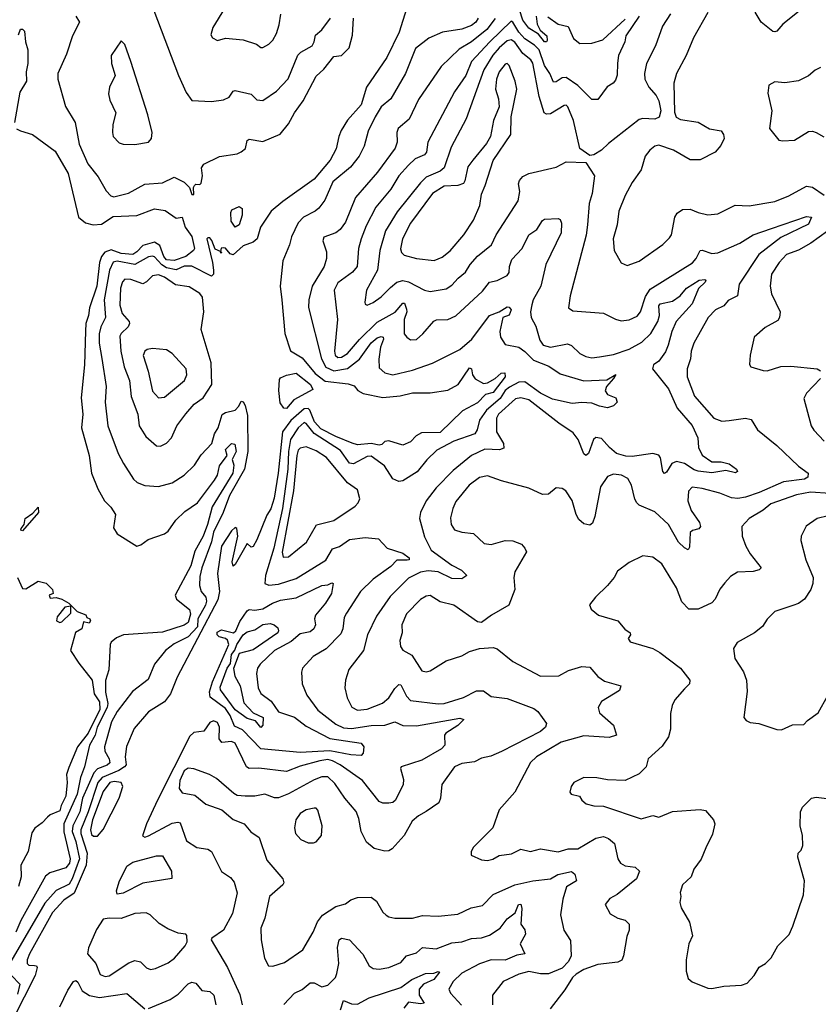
# Model space of a CAD drawing. Extents: x 1245432 to 1420865, y 606325 to 671314.
# Tile 152 of 256: x 1341390 to 1345445, y 616288 to 621288. Entities that reach past the tile are written whole.
import ezdxf

# ---------------------------------------------------------------- set-up
doc = ezdxf.new("R2010")
doc.units = 0

msp = doc.modelspace()

# ---------------------------------------------------------------- linework, layer by layer
at = {"layer": '0CON20XD'}
for points in [[(1343363.8, 621375), (1343317.8, 621225), (1343254, 621095), (1343152.1, 620945), (1343124.2, 620855), (1343055, 620776.9), (1343022.8, 620725), (1343010.3, 620695), (1342997.9, 620632.1), (1342967.4, 620575), (1342885, 620477.6), (1342726.7, 620365), (1342667.2, 620315), (1342612.3, 620235), (1342595.4, 620175), (1342575, 620157.8), (1342525, 620139.1), (1342475, 620093.3), (1342458.8, 620098.8), (1342435, 620127.5), (1342425, 620130), (1342413, 620127), (1342410, 620110), (1342417.5, 620105), (1342411.7, 620101.7), (1342410, 620110), (1342382.3, 620122.3), (1342366.1, 620166.1), (1342355, 620180), (1342345, 620180), (1342340, 620175), (1342370, 620055), (1342374.4, 620015), (1342374.1, 619995.9), (1342365, 619986.2), (1342265, 620036.3), (1342225, 620036.2), (1342185, 620018.2), (1342135, 620027.8), (1342112.7, 620042.7), (1342075, 620083.5), (1342065, 620086.5), (1342045, 620083), (1341975, 620044), (1341885, 620061.3), (1341865, 620057.1), (1341847.1, 620015), (1341818.8, 619865), (1341825.7, 619775), (1341802.2, 619727.8), (1341793.2, 619693.2), (1341793.6, 619645), (1341807.8, 619567.8), (1341828.9, 619425), (1341824.7, 619345), (1341837.5, 619225), (1341891.1, 619085), (1341916.9, 619035), (1341968.8, 618955), (1341987.1, 618937.1), (1342025, 618922.7), (1342095, 618917.3), (1342165, 618935.5), (1342225, 618975.6), (1342277.3, 619025), (1342312.2, 619077.7), (1342366, 619135), (1342379.1, 619185), (1342397.9, 619215), (1342417.7, 619282.3), (1342435, 619293.2), (1342485, 619305.5), (1342503.5, 619325), (1342515, 619350), (1342525, 619348), (1342535, 619329.2), (1342547.6, 619277.6), (1342548.6, 619095), (1342532.2, 619005), (1342455, 618871.6), (1342423.8, 618785), (1342374.4, 618685), (1342363.8, 618636.2), (1342315.2, 618505), (1342305, 618460), (1342303.5, 618415), (1342312.5, 618385), (1342334.8, 618354.8), (1342339, 618335), (1342334.1, 618315), (1342295.1, 618244.9), (1342294, 618205), (1342245, 618154.3), (1342175, 618118.7), (1342130.5, 618085), (1342074.4, 618015), (1342042.7, 617937.3), (1341963.5, 617876.5), (1341885.3, 617775), (1341857.2, 617722.8), (1341820.8, 617595), (1341823.3, 617573.3), (1341845, 617534.5), (1341847.5, 617515), (1341835, 617501.9), (1341785, 617483.8), (1341766.1, 617463.9), (1341708.9, 617335), (1341695.3, 617265), (1341660.1, 617195), (1341657.1, 617165), (1341675.6, 617115), (1341693.5, 617026.5), (1341657.6, 616925), (1341640.8, 616899.2), (1341575, 616867), (1341518.2, 616801.8), (1341346.1, 616505)], [(1342430, 621345), (1342371.7, 621248.3), (1342360.7, 621210.7), (1342370, 621195), (1342395, 621181.2), (1342435, 621194), (1342524.5, 621184.5), (1342592.9, 621162.9), (1342615, 621146.2), (1342625, 621146), (1342655, 621162.9), (1342675, 621184.2), (1342695, 621218), (1342707.8, 621262.2), (1342716.7, 621315)], [(1344013.3, 621305), (1344017.6, 621265), (1344033.7, 621233.7), (1344067.4, 621205), (1344068.5, 621181.5), (1344065.4, 621174.6), (1344055, 621175.4), (1344023.8, 621213.9), (1343975, 621244.8), (1343945.2, 621285), (1343927.7, 621337.7)], [(1345365.2, 621344.8), (1345265.9, 621264.1), (1345235, 621228.8), (1345225, 621225.8), (1345215, 621228), (1345155.6, 621275), (1345125.4, 621325)], [(1343717.7, 621295), (1343706.2, 621275), (1343685, 621257.5), (1343635, 621239.1), (1343536.4, 621223.6), (1343467.1, 621192.9), (1343399.4, 621140.6), (1343348.7, 621015), (1343274.2, 620885.8), (1343225.3, 620844.7), (1343195.2, 620794.8), (1343159.2, 620720.8), (1343140, 620645), (1343114.5, 620595), (1343070.8, 620539.2), (1342980.3, 620465), (1342939.5, 620370.5), (1342908.9, 620331.1), (1342890.8, 620315), (1342831.9, 620285), (1342805, 620255.7), (1342770, 620185), (1342760, 620145), (1342726.3, 620063.7), (1342713.6, 619935), (1342720.6, 619865), (1342736, 619695), (1342765, 619606), (1342825, 619570.6), (1342890.5, 619490.5), (1342941.7, 619451.7), (1343057.9, 619437.9), (1343088.7, 619428.7), (1343107.1, 619405), (1343135, 619388.9), (1343235, 619369.1), (1343322.1, 619377.9), (1343385, 619393.2), (1343475, 619393.8), (1343565, 619406.9), (1343616.2, 619435), (1343675, 619520), (1343683.8, 619515), (1343689.6, 619485), (1343703.7, 619463.6), (1343745, 619440.6), (1343765, 619444.3), (1343804, 619466), (1343835, 619492.2), (1343854.2, 619494.2), (1343854.5, 619475), (1343794.2, 619395), (1343755, 619384.7), (1343715, 619342.6), (1343639, 619301), (1343525, 619192.4), (1343430.2, 619189.8), (1343403.8, 619175), (1343375, 619144.5), (1343335, 619127.5), (1343265, 619150), (1343245, 619145.9), (1343228.8, 619131.2), (1343215, 619127.9), (1343175, 619136.1), (1343105, 619129.6), (1343077.7, 619137.7), (1342995, 619170.8), (1342919.6, 619209.6), (1342886.7, 619245), (1342862.8, 619305), (1342855, 619312.8), (1342835, 619311.7), (1342767.7, 619252.3), (1342724.4, 619195.6), (1342702.8, 618985), (1342681.8, 618858.2), (1342665, 618803.8), (1342645, 618772.5), (1342595, 618646.7), (1342575, 618613.3), (1342565, 618610), (1342545, 618627.5), (1342485, 618521.2), (1342475, 618512.5), (1342470, 618535), (1342498.6, 618665), (1342493.6, 618703.6), (1342485, 618710), (1342465, 618692.9), (1342415.3, 618615), (1342395.3, 618475), (1342405.4, 618385), (1342397.2, 618342.8), (1342190.8, 617949.2), (1342156.5, 617865), (1342125.3, 617824.7), (1342045, 617773.8), (1341971.8, 617688.2), (1341932.2, 617597.8), (1341925.2, 617545), (1341930.8, 617505), (1341923.3, 617495), (1341894.1, 617475), (1341809.4, 617440.6), (1341787.4, 617415), (1341737.8, 617265), (1341700.5, 617175), (1341700.8, 617155), (1341732.3, 617055), (1341727.8, 616995), (1341666.5, 616853.5), (1341615, 616817), (1341556.2, 616753.8), (1341440, 616545), (1341428.4, 616515), (1341428.2, 616495), (1341436.7, 616486.7), (1341465, 616485.9), (1341475, 616484.4), (1341479.7, 616475), (1341469.5, 616435), (1341357.6, 616215)], [(1341675.3, 621305.3), (1341694.5, 621275), (1341658, 621205), (1341628.2, 621111.8), (1341584.2, 621014.2), (1341584.2, 620985), (1341622.7, 620847.3), (1341672.7, 620765), (1341693.2, 620655), (1341736.2, 620555), (1341788.9, 620488.9), (1341828.9, 620418.9), (1341853.1, 620393.1), (1341868.3, 620388.3), (1341942.8, 620407.2), (1342025, 620453.3), (1342115, 620460), (1342175, 620488.8), (1342225, 620462.5), (1342252.5, 620435), (1342265, 620400), (1342275, 620400), (1342272.5, 620435), (1342277.5, 620445), (1342285, 620452.5), (1342305, 620450), (1342311.7, 620458.3), (1342318.8, 620495), (1342313.3, 620535), (1342325, 620553.3), (1342405, 620592.7), (1342495, 620607.3), (1342515, 620616.4), (1342536.2, 620633.8), (1342545.7, 620674.3), (1342555, 620681.1), (1342625, 620668.5), (1342712.9, 620707.1), (1342755, 620758.9), (1342785.2, 620814.8), (1342830, 620875), (1342895, 621000.6), (1342935, 621035.6), (1342985, 621100.5), (1343025, 621106.2), (1343063.1, 621145), (1343080.2, 621209.8), (1343085, 621295.5)], [(1342071, 621335), (1342196.5, 621005), (1342235, 620917.3), (1342265, 620877.5), (1342365, 620871.5), (1342425, 620880.6), (1342454, 620895), (1342475, 620924.2), (1342485, 620928.1), (1342565, 620910), (1342595, 620881.1), (1342625, 620877.8), (1342694.2, 620925), (1342752.8, 620987.2), (1342803, 621107), (1342817.4, 621122.6), (1342874.7, 621155.3), (1342885.3, 621174.7), (1342891.6, 621208.4), (1342924, 621236), (1342968.2, 621295)], [(1343805, 621293.3), (1343761.8, 621238.2), (1343685.1, 621174.9), (1343621.6, 621138.4), (1343530.1, 621049.9), (1343415, 620881.9), (1343367.6, 620782.4), (1343312.2, 620735), (1343305.5, 620715), (1343307.3, 620665), (1343296.6, 620635), (1343206.7, 620513.3), (1343095, 620384.4), (1343045, 620258.9), (1343017.2, 620222.8), (1342995, 620205.5), (1342935, 620183.8), (1342929.2, 620165), (1342948.3, 620108.3), (1342948.5, 620075), (1342935.5, 620035), (1342875.6, 619934.4), (1342858.4, 619865), (1342856.9, 619826.9), (1342922.1, 619565), (1342945, 619522.7), (1342985, 619504.3), (1343054.1, 619515.9), (1343115, 619564.8), (1343175, 619646.7), (1343205, 619672.3), (1343225, 619679.8), (1343236.2, 619676.2), (1343237.4, 619665), (1343222.5, 619625), (1343214.1, 619564.1), (1343215, 619520), (1343244, 619495), (1343285, 619484.7), (1343385, 619508.2), (1343486.1, 619543.9), (1343625, 619613.6), (1343686, 619665), (1343776.5, 619785), (1343825.4, 619804.6), (1343865, 619830.3), (1343875, 619828.7), (1343885.7, 619815)], [(1344695, 621317.8), (1344654.5, 621255), (1344619.1, 621155), (1344572.9, 621065), (1344563.2, 621015), (1344564.6, 620985.4), (1344585.4, 620945), (1344622.3, 620902.3), (1344635.8, 620875.8), (1344646.1, 620825), (1344636.6, 620793.4), (1344615, 620783.1), (1344555, 620785.5), (1344535, 620780.5), (1344380.5, 620659.5), (1344345, 620624.4), (1344305, 620601.4), (1344285, 620597.5), (1344233.8, 620633.8), (1344202.5, 620775), (1344174.2, 620845), (1344165, 620852.9), (1344155, 620852.2), (1344085, 620809.2), (1344065, 620808.6), (1344053.9, 620815), (1344028.3, 620898.3), (1343995, 621067.5), (1343985, 621083.3), (1343945, 621115.3), (1343905, 621172.6), (1343885, 621185.2), (1343865, 621179.6), (1343824.8, 621145), (1343792.9, 621107.1), (1343747.3, 621032.7), (1343656.5, 620785), (1343580.5, 620639.5), (1343545.3, 620535), (1343525, 620518.3), (1343455, 620488.2), (1343425, 620459.6), (1343307.5, 620312.5), (1343246.9, 620215), (1343218.5, 620115), (1343206.9, 620015), (1343151.1, 619915), (1343143.4, 619853.4), (1343145, 619843.3), (1343155, 619838), (1343185, 619851.2), (1343225, 619880.4), (1343272.5, 619927.5), (1343304.8, 619955.2), (1343335, 619963.2), (1343365, 619956.7), (1343445, 619913.8), (1343475, 619907.9), (1343555, 619921.8), (1343585, 619939.1), (1343616.2, 619975), (1343654.3, 620005.7), (1343677.3, 620045), (1343715, 620087.5), (1343785.5, 620145), (1343810, 620195), (1343921.9, 620368.1), (1343929.2, 620415), (1343922.3, 620455), (1343928.7, 620471.3), (1343945, 620491.5), (1343975, 620506.4), (1344115, 620539.4), (1344165, 620565.8), (1344265, 620563.3), (1344309.5, 620495), (1344297.3, 620405), (1344282.2, 620355), (1344274.1, 620245.9), (1344266.3, 620193.6), (1344185.4, 619885), (1344177.1, 619825), (1344198.7, 619808.7), (1344355, 619797.5), (1344416.3, 619766.3), (1344445, 619759.4), (1344485, 619762.9), (1344525, 619782.7), (1344543.1, 619805), (1344567.6, 619882.4), (1344591, 619919), (1344806.5, 620053.5), (1344825.2, 620074.8), (1344845, 620115.6), (1344855, 620117.9), (1344905, 620100), (1344935, 620103.4), (1345046.7, 620153.3), (1345115, 620195.9), (1345207.7, 620227.7), (1345385, 620288.5), (1345411.2, 620285), (1345395, 620248.9), (1345255, 620181.9), (1345143.1, 620095), (1345043.3, 619945), (1345034.4, 619885.6), (1344988.1, 619861.9), (1344965.5, 619834.5), (1344922.9, 619815), (1344885.6, 619775), (1344813.1, 619645), (1344799.5, 619605), (1344797.1, 619565), (1344779.6, 619515), (1344778.9, 619475), (1344816.9, 619376.9), (1344915, 619264.4), (1344955, 619250), (1344993.1, 619253.1), (1345075, 619264.4), (1345105, 619258), (1345136.9, 619205), (1345235, 619126.4), (1345345, 619021.1), (1345394.2, 618985), (1345391.4, 618965), (1345375, 618954.7), (1345269.1, 618940.9), (1345145, 618887.8), (1345075, 618863), (1345036.7, 618856.7), (1345005, 618859.3), (1344945, 618883.2), (1344855, 618907.9), (1344805, 618914.2), (1344785.5, 618894.5), (1344783.6, 618845), (1344800, 618795), (1344842.7, 618735), (1344847.8, 618715), (1344838.1, 618701.9), (1344805.9, 618694.1), (1344795.3, 618684.7), (1344791.1, 618608.9), (1344785, 618596), (1344765, 618605.4), (1344734.7, 618635), (1344685.3, 618725), (1344615, 618788.5), (1344535, 618823.1), (1344523.8, 618833.8), (1344513.7, 618853.7), (1344496.7, 618925), (1344477.4, 618957.4), (1344446.7, 618975), (1344405, 618980), (1344375, 618968.1), (1344338.9, 618915), (1344311.1, 618765), (1344299.1, 618730.9), (1344285, 618720.6), (1344255, 618727.9), (1344229.4, 618749.4), (1344215.4, 618775), (1344195, 618846.2), (1344163.8, 618895), (1344145, 618908), (1344115, 618910), (1344075, 618879.2), (1344045, 618877.5), (1343975, 618908.5), (1343836.1, 618946.1), (1343765, 618971.8), (1343725, 618963.8), (1343672.5, 618925), (1343605, 618841.1), (1343588.8, 618805), (1343578.2, 618758.2), (1343581.8, 618725), (1343598.2, 618698.2), (1343635, 618685.6), (1343695, 618679.2), (1343748.3, 618628.3), (1343785, 618622.9), (1343855, 618643.2), (1343895, 618641.8), (1343937.5, 618625), (1343955.7, 618605), (1343962.9, 618585), (1343904.4, 618485), (1343898.9, 618455), (1343904.5, 618395), (1343874.3, 618315), (1343786.7, 618265), (1343735, 618226.2), (1343715, 618231.2), (1343594.2, 618315), (1343525, 618331.1), (1343475, 618363.3), (1343455, 618360.5), (1343425, 618344.5), (1343355, 618271.5), (1343331.2, 618215), (1343332.5, 618175), (1343320.9, 618135), (1343324.5, 618104.5), (1343336.5, 618086.5), (1343381.6, 618061.6), (1343432, 617982), (1343455, 617976.5), (1343475, 617982.1), (1343555, 618032.5), (1343635, 618058.1), (1343675, 618079.4), (1343725, 618094.2), (1343795, 618100), (1343815, 618093.3), (1343895, 618028.6), (1344035, 617954.3), (1344127, 617957), (1344176.6, 617983.4), (1344245, 618003.5), (1344285, 618000), (1344325, 617952.5), (1344359.2, 617929.2), (1344443.3, 617905), (1344435, 617882.5), (1344344.7, 617825.3), (1344327.1, 617795), (1344335, 617768.8), (1344405.5, 617705.5), (1344421.2, 617655), (1344383.9, 617643.9), (1344255, 617651), (1344139.7, 617619.7), (1344015, 617544.4), (1343983.1, 617516.9), (1343905, 617366.2), (1343825, 617276.2), (1343792.9, 617185), (1343695, 617086.7), (1343682.5, 617065), (1343682.5, 617045), (1343735, 617021.2), (1343765, 617018), (1343792.5, 617025), (1343825, 617044), (1343887, 617053), (1343934.1, 617075.9), (1343984.4, 617064.4), (1344035, 617078.1), (1344125, 617062.7), (1344175, 617078.5), (1344225, 617077.9), (1344315, 617132.2), (1344355, 617140), (1344380.6, 617130.6), (1344410.4, 617105), (1344427.6, 617027.6), (1344440.8, 617005), (1344465, 616991.1), (1344515, 616984.2), (1344537.5, 616965), (1344521.9, 616925), (1344424.1, 616845.9), (1344386.7, 616825), (1344363.8, 616795), (1344388.3, 616748.3), (1344427.5, 616725), (1344465, 616715.7), (1344484.3, 616695), (1344484.4, 616665), (1344473.2, 616633.2), (1344456.9, 616535), (1344447.3, 616512.7), (1344428.1, 616501.9), (1344325, 616490.9), (1344255, 616464.7), (1344215, 616441.1), (1344197.5, 616425), (1344158.3, 616361.7), (1344084.4, 616265)], [(1344071.5, 621301.5), (1344124.2, 621264.2), (1344175, 621253.1), (1344201.8, 621191.8), (1344235, 621167.1), (1344295, 621168), (1344351.9, 621185), (1344465, 621290.8)], [(1344885, 621324.3), (1344811.2, 621195), (1344774.6, 621105), (1344725.3, 621014.8), (1344711.2, 620965), (1344715, 620817.5), (1344723.2, 620793.2), (1344745, 620781.6), (1344835, 620767.5), (1344893.6, 620733.6), (1344952.7, 620722.7), (1344964.5, 620704.5), (1344966.4, 620683.6), (1344950.9, 620649.1), (1344922, 620615), (1344845.7, 620575.7), (1344795, 620576.7), (1344709.2, 620625), (1344635, 620651.2), (1344615.8, 620645), (1344590.6, 620625), (1344565.6, 620595), (1344546.5, 620525), (1344499.4, 620460.6), (1344464.5, 620395), (1344432.9, 620315), (1344423.9, 620246.1), (1344403.3, 620175), (1344408.1, 620115), (1344445, 620053.8), (1344475, 620038.8), (1344535, 620061.4), (1344655, 620145.7), (1344690.2, 620179.8), (1344700, 620195), (1344716.7, 620285), (1344729.4, 620305), (1344755, 620323.3), (1344795, 620325.6), (1344835, 620308.6), (1344885, 620297.1), (1344935, 620301.4), (1345023.4, 620346.6), (1345095, 620342.5), (1345225, 620363.8), (1345295, 620392.9), (1345385, 620442.7), (1345416.5, 620436.5), (1345475, 620396.5)], [(1344535.3, 621305), (1344468.7, 621205), (1344463.2, 621175), (1344430.6, 621105), (1344426.1, 621066.1)], [(1341385, 621210), (1341395, 621240), (1341405, 621240), (1341415, 621230), (1341420, 621175), (1341432.5, 621135), (1341432.5, 621065), (1341423.6, 621023.6), (1341425.8, 620975.8), (1341390.6, 620919.4), (1341364.1, 620765)], [(1344426.1, 621066.1), (1344424.3, 621005.7), (1344415, 620980), (1344404.2, 620965.8), (1344372.6, 620947.4), (1344325, 620881.9), (1344295, 620882.9), (1344225, 620953), (1344165, 620993.9), (1344145, 620992.6), (1344115, 620971.2), (1344100.5, 620970.5), (1344082.2, 621015), (1344055.3, 621055.3), (1344027.8, 621135), (1344005, 621157.9), (1343955, 621191), (1343924.6, 621225), (1343895, 621274.6), (1343885, 621279.7), (1343776.8, 621175), (1343684.7, 621075), (1343655, 621004.5), (1343597.9, 620922.1), (1343462.3, 620665), (1343455.3, 620614.7), (1343445, 620601.2), (1343398.3, 620581.7), (1343365, 620549.6), (1343316.1, 620495), (1343275, 620427.3), (1343198.7, 620335), (1343149.7, 620240.3), (1343124.7, 620175), (1343110.7, 620125), (1343104.5, 620035), (1343080, 620005), (1343005, 619952.3), (1342986.6, 619915), (1343003.6, 619765), (1342988, 619605), (1342991.6, 619585), (1343005, 619571.9), (1343025, 619574.4), (1343055, 619593.1), (1343115.4, 619664.6), (1343205, 619751.7), (1343296.9, 619803.1), (1343335, 619848), (1343345, 619848.8), (1343355, 619818), (1343356.5, 619803.5), (1343343.3, 619765), (1343343.3, 619693.3), (1343355.8, 619675), (1343375, 619661.4), (1343405, 619663.1), (1343438, 619692), (1343492.6, 619757.4), (1343506.2, 619763.8), (1343565, 619766.2), (1343605, 619784.6), (1343740.4, 619909.6), (1343775, 619955.6), (1343815, 619963.1), (1343865, 619989.6), (1343875, 620004), (1343877.6, 620035), (1343890, 620070), (1343941.2, 620125), (1343974.7, 620195.3), (1344016.9, 620223.1), (1344045, 620267.5), (1344055, 620274.2), (1344125, 620278), (1344135, 620273.8), (1344141.8, 620255), (1344139.1, 620205), (1344062.5, 620045), (1344036.1, 619935), (1343996.8, 619865), (1343990, 619840), (1343983.5, 619805), (1343987.8, 619775), (1344010.9, 619730.9), (1344031.2, 619661.2), (1344048.9, 619635), (1344085.3, 619625.3), (1344172.4, 619642.4), (1344192.6, 619632.6), (1344235, 619591.9), (1344265, 619576.7), (1344295, 619571.1), (1344335, 619575.4), (1344405, 619588.4), (1344485, 619614.8), (1344549.1, 619650.9), (1344595, 619694.6), (1344629.8, 619755), (1344639, 619785), (1344635.3, 619834.7), (1344643.1, 619845), (1344705, 619857.7), (1344744.5, 619885), (1344775.6, 619925), (1344840.8, 619965), (1344868.8, 619968.8), (1344874, 619965), (1344870, 619955), (1344837.5, 619922.5), (1344805.3, 619845), (1344723.1, 619755), (1344700.8, 619705), (1344682.4, 619635), (1344669.1, 619600.9), (1344635.5, 619554.5), (1344608.2, 619535), (1344603.6, 619515), (1344685, 619413.6), (1344728.4, 619315), (1344805, 619226.7), (1344833.3, 619165), (1344837.5, 619115), (1344855, 619077.1), (1344905, 619041.9), (1344952, 619042), (1344992, 619032), (1345030, 619005), (1345035.7, 618994.3), (1345025, 618986.2), (1344975, 618999.5), (1344905, 618987.5), (1344835, 618995.2), (1344815, 619001.4), (1344765, 619034.8), (1344725, 619044.8), (1344701.6, 619035), (1344675, 618990.5), (1344665, 618983.3), (1344655, 618993.8), (1344643.6, 619063.6), (1344635, 619077.1), (1344605, 619085.7), (1344500.5, 619069.5), (1344468.6, 619071.4), (1344420, 619085), (1344385, 619116.2), (1344345, 619160.5), (1344315, 619166.9), (1344303.2, 619156.8), (1344277.7, 619085), (1344264.5, 619074.5), (1344255, 619083.8), (1344225.5, 619155.5), (1344200.5, 619190.5), (1344128.2, 619238.2), (1343975, 619357), (1343935, 619368.3), (1343907, 619363), (1343822.2, 619285), (1343811.9, 619265), (1343811.6, 619195), (1343846.4, 619135), (1343848.7, 619111.3), (1343826, 619104), (1343752.8, 619107.2), (1343685, 619074.7), (1343590.9, 618999.1), (1343505, 618910), (1343453.5, 618845), (1343425.7, 618785.7), (1343420.9, 618755), (1343445, 618662), (1343478.9, 618595), (1343585, 618517.7), (1343633.3, 618493.3), (1343660, 618465), (1343635, 618448.5), (1343585, 618450.4), (1343515, 618483.5), (1343465, 618488.5), (1343425, 618482.9), (1343365, 618451.5), (1343270.7, 618359.3), (1343201.7, 618258.3), (1343155.8, 618164.2), (1343136.4, 618085), (1343062.3, 617987.7), (1343044.4, 617935), (1343041.2, 617895), (1343052.8, 617845), (1343076.7, 617796.7), (1343105, 617782.4), (1343155, 617786.2), (1343232.6, 617817.4), (1343265, 617843.8), (1343295, 617892.3), (1343315, 617912.5), (1343325, 617911.1), (1343355, 617853.5), (1343375, 617830.8), (1343515, 617813.2), (1343545, 617815.4), (1343643.1, 617846.9), (1343710.4, 617879.6), (1343745, 617880.3), (1343785, 617851.5), (1343865, 617840.4), (1344000.8, 617790.8), (1344022, 617775), (1344064.4, 617715), (1344060, 617695), (1344035, 617673.5), (1343837.5, 617572.5), (1343781.8, 617548.2), (1343735, 617538.2), (1343700.1, 617519.9), (1343635, 617510.9), (1343597.5, 617495), (1343533.1, 617405), (1343526.5, 617335), (1343518.1, 617311.9), (1343455, 617267.8), (1343415, 617245.6), (1343382.5, 617217.5), (1343342.9, 617145), (1343281.7, 617078.3), (1343265, 617067.1), (1343245, 617065.6), (1343189.5, 617079.5), (1343151, 617111), (1343123.8, 617165), (1343112, 617232), (1343098, 617268), (1343041.2, 617335), (1342990.1, 617410.1), (1342955, 617442.7), (1342925, 617443.1), (1342885, 617428.9), (1342755, 617357.1), (1342705, 617336.9), (1342685, 617337.1), (1342635, 617354.6), (1342584.4, 617344.4), (1342535, 617344.4), (1342495, 617348.6), (1342478.2, 617358.2), (1342390, 617435), (1342353.3, 617455), (1342275, 617484.2), (1342245, 617487.5), (1342225, 617473.8), (1342202.7, 617425), (1342200, 617385), (1342215, 617362.5), (1342280, 617350), (1342335, 617304.2), (1342416.7, 617275), (1342475, 617227.1), (1342530, 617205), (1342564.6, 617164.6), (1342605.6, 617135), (1342645, 617020.8), (1342727.1, 616925), (1342732, 616905), (1342726.7, 616895), (1342658.1, 616835), (1342634.4, 616725), (1342615.6, 616674.4), (1342615.7, 616615), (1342632.8, 616522.8), (1342654.2, 616484.2), (1342675, 616482.9), (1342735, 616501.4), (1342827.5, 616565), (1342880.9, 616655), (1342902.4, 616707.6), (1342928.4, 616741.6), (1342995, 616785.5), (1343045, 616799.4), (1343071.3, 616818.7), (1343105, 616831.2), (1343175, 616831.8), (1343201.7, 616811.7), (1343235, 616757.1), (1343251.2, 616741.2), (1343265, 616732.2), (1343295, 616726.5), (1343385, 616725.7), (1343435, 616739.4), (1343515, 616735.5), (1343615, 616746.5), (1343682.1, 616777.9), (1343740.6, 616789.4), (1343794.3, 616845.7), (1343905, 616895.8), (1343995, 616915.7), (1344085, 616925.4), (1344122.5, 616947.5), (1344192.8, 616962.8), (1344209.5, 616949.5), (1344216.7, 616915), (1344166.9, 616885), (1344147.8, 616822.2), (1344136.7, 616743.3), (1344153.3, 616665), (1344186.9, 616613.1), (1344190, 616535), (1344176.4, 616505), (1344145, 616471.3), (1344075, 616443.7), (1344035, 616443.6), (1343975, 616455.3), (1343925, 616442.3), (1343846, 616405), (1343790.6, 616335), (1343791.5, 616285)], [(1341975, 620654.4), (1342045, 620665.8), (1342059.5, 620685), (1342062.9, 620715), (1342041.4, 620805), (1341955, 621074.5), (1341925, 621161.9), (1341905, 621180), (1341855.7, 621105), (1341856.7, 621065), (1341875.6, 621005), (1341845.8, 620945), (1341841.9, 620911.9), (1341848.3, 620878.3), (1341878.6, 620815), (1341863.3, 620755), (1341861.1, 620715), (1341865.8, 620695), (1341895, 620662.5), (1341915, 620655.7), (1341975, 620654.4)], [(1343495, 620064.5), (1343535, 620082.5), (1343575.3, 620114.8), (1343645, 620195.5), (1343695, 620269.4), (1343727.3, 620345), (1343735, 620402.5), (1343754.2, 620445), (1343795, 620573.3), (1343884.2, 620705), (1343885.6, 620795), (1343914.6, 620935), (1343906.4, 620975), (1343876.4, 621055), (1343865, 621065.6), (1343855, 621061.9), (1343825, 621023.1), (1343810.7, 620985), (1343805.5, 620935), (1343821.9, 620885), (1343824.4, 620845), (1343795.8, 620775), (1343780.6, 620695), (1343760.5, 620659.5), (1343690.6, 620575), (1343665, 620541.2), (1343651.2, 620468.8), (1343643.3, 620456.7), (1343614.6, 620445.4), (1343545, 620442.5), (1343486.6, 620405), (1343374.2, 620255), (1343333.6, 620175), (1343324.7, 620124.7), (1343329.5, 620105), (1343341.9, 620091.9), (1343405, 620074.7), (1343495, 620064.5)], [(1345456.7, 621045), (1345429.1, 621030.9), (1345395, 621002.5), (1345345, 620977.8), (1345275, 620967.5), (1345225, 620972), (1345194.1, 620955.9), (1345188.8, 620915), (1345208.9, 620825), (1345198, 620735), (1345245, 620676.7), (1345265, 620672), (1345325, 620676), (1345395, 620719.2), (1345415, 620721.2), (1345435, 620714), (1345472.6, 620692.6)], [(1341374.1, 620734.1), (1341395, 620722.5), (1341456, 620705), (1341570.5, 620620.5), (1341636.3, 620506.3), (1341688.9, 620285), (1341725, 620257), (1341763.7, 620246.3), (1341805, 620248.6), (1341865, 620289), (1341986, 620294), (1342075, 620326.5), (1342129.2, 620319.2), (1342185, 620279.4), (1342215.6, 620285), (1342230, 620235), (1342265, 620186.8), (1342277.6, 620125), (1342273.3, 620115), (1342233.5, 620085), (1342175, 620064.8), (1342135, 620068.8), (1342121.9, 620085), (1342101.9, 620141.9), (1342075, 620157.6), (1342015, 620141.7), (1341985, 620108.3), (1341965, 620095.9), (1341905, 620100.6), (1341855, 620118.6), (1341822.6, 620107.4), (1341805.4, 620085), (1341795.7, 620055), (1341782.1, 619935), (1341744.4, 619825), (1341740, 619785), (1341726.5, 619745), (1341724.3, 619705.7), (1341720, 619535), (1341702, 619368), (1341710.9, 619285), (1341704.8, 619215), (1341743.3, 619075), (1341755.5, 618985), (1341787.8, 618905), (1341820.6, 618845), (1341852.4, 618812.4), (1341877.5, 618775), (1341867, 618707), (1341885, 618677.5), (1341985, 618614.2), (1342005, 618621.2), (1342041.9, 618648.1), (1342125, 618676.9), (1342145, 618690.8), (1342183.9, 618746.1), (1342229.7, 618790.3), (1342293.8, 618835), (1342378.8, 618948.8), (1342394.6, 618975), (1342405, 619022.5), (1342443.3, 619075), (1342434.6, 619105), (1342465, 619136.1), (1342482.1, 619132.1), (1342488.9, 619095), (1342470, 619055), (1342477.3, 619025), (1342472.1, 618985), (1342368.5, 618815), (1342344.8, 618725), (1342321.4, 618665), (1342280.3, 618589.7), (1342260.2, 618515), (1342180, 618365), (1342187.1, 618345), (1342253.4, 618293.4), (1342258.5, 618268.5), (1342245, 618226.2), (1342225, 618213.2), (1342115, 618178.4), (1341917.5, 618165), (1341881.5, 618148.5), (1341855, 618126.9), (1341850.4, 618115), (1341842.7, 617987.3), (1341826.9, 617933.1), (1341826.7, 617873.3), (1341837.3, 617815), (1341833.8, 617795), (1341783.7, 617695), (1341773.4, 617655), (1341744.3, 617605), (1341719.6, 617495), (1341699.4, 617440.6), (1341682.5, 617355), (1341614.3, 617205), (1341614.5, 617164.5), (1341646.7, 617026.7), (1341642.7, 617005), (1341625, 616981.6), (1341544.2, 616955.8), (1341521.2, 616938.8), (1341396.8, 616713.2), (1341370.2, 616655)], [(1342485, 620233.5), (1342463.8, 620265), (1342462.1, 620307.9), (1342467.7, 620322.3), (1342505, 620339.2), (1342519.3, 620329.3), (1342520.5, 620295), (1342504.6, 620245.4), (1342485, 620233.5)], [(1345535, 620244.7), (1345407.8, 620152.2), (1345345, 620117.1), (1345284.4, 620095), (1345246.2, 620055), (1345207.9, 619995), (1345201.1, 619935), (1345207.3, 619895), (1345250.9, 619805), (1345248.1, 619775), (1345239.2, 619760.8), (1345175, 619724.4), (1345120, 619675), (1345100, 619585), (1345096.4, 619536.4), (1345103.3, 619525), (1345165.8, 619505.8), (1345185, 619504.4), (1345255, 619526.5), (1345305, 619528.9), (1345440, 619515), (1345456.7, 619505)], [(1342105, 619122.5), (1342135, 619136.9), (1342160.5, 619165), (1342188.9, 619225), (1342233.2, 619286.8), (1342276.5, 619335), (1342322.2, 619367.7), (1342365.3, 619435), (1342361.9, 619545), (1342311.3, 619715), (1342325.2, 619804.8), (1342319.3, 619879.3), (1342305, 619897.8), (1342250.9, 619930.9), (1342181.8, 619941.8), (1342125, 619979.5), (1342095, 619991.9), (1342065, 619986.7), (1342035, 619956.2), (1342015, 619946.1), (1341955, 619968.6), (1341925, 619969.7), (1341913.2, 619956.8), (1341902.1, 619925), (1341898.1, 619838.1), (1341910, 619795), (1341946.7, 619755), (1341948.5, 619745), (1341941.2, 619728.8), (1341905.5, 619695), (1341899.7, 619680.3), (1341903.3, 619605), (1341921.6, 619525), (1341948.3, 619455), (1341956.5, 619375), (1341989.6, 619285), (1341996.5, 619225), (1342030.5, 619170.5), (1342085, 619124), (1342105, 619122.5)], [(1343885.7, 619815), (1343875, 619788.2), (1343842.9, 619775), (1343828.4, 619705), (1343830.9, 619675), (1343855, 619639.1), (1343925, 619624.3), (1343955, 619603.7), (1343999.1, 619559.1), (1344077.7, 619527.7), (1344135, 619489.5), (1344254.5, 619454.5), (1344371.2, 619458.8), (1344416.9, 619486.9), (1344405.6, 619465), (1344370.5, 619425), (1344363.8, 619403.8), (1344374.6, 619384.6), (1344417.9, 619367.9), (1344424.3, 619345.7), (1344405, 619326.9), (1344375, 619317.3), (1344335, 619324.6), (1344295, 619340.4), (1344245, 619344.7), (1344195, 619338.7), (1344095, 619360.2), (1344035, 619391.8), (1343955, 619448.7), (1343925, 619447.5), (1343878.1, 619421.9), (1343854.8, 619405.2), (1343830.6, 619365), (1343760.5, 619305), (1343725.3, 619255), (1343713.3, 619205), (1343700.7, 619185), (1343595, 619146.9), (1343508.5, 619101.5), (1343456.8, 619053.2), (1343408.5, 618991.5), (1343335, 618945.6), (1343315, 618943.3), (1343285.8, 618955.8), (1343243, 619023), (1343175, 619071.2), (1343155, 619069.8), (1343085, 619032), (1343065, 619035.9), (1343019.5, 619099.5), (1342885, 619187), (1342845, 619237.1), (1342835, 619241.6), (1342804.8, 619215), (1342765, 619156.9), (1342754.9, 619095), (1342752.2, 619005), (1342724.5, 618805), (1342681.4, 618605), (1342637.8, 618465), (1342635.6, 618425), (1342655, 618416.7), (1342705, 618421.2), (1342795, 618450.8), (1342945, 618544), (1342979.4, 618600.6), (1343015, 618613.2), (1343065, 618648.2), (1343145, 618657.8), (1343212.4, 618652.4), (1343256.2, 618605), (1343335, 618578.7), (1343368.6, 618555), (1343367.5, 618545), (1343357, 618543), (1343305, 618543.9), (1343275, 618512.1), (1343185, 618447.2), (1343120.4, 618385), (1343048.9, 618275), (1343038.3, 618251.7), (1343031.6, 618195), (1343021.3, 618168.7), (1342947.3, 618092.7), (1342880, 618055), (1342825.6, 617995), (1342820.9, 617975), (1342824.4, 617915), (1342848, 617858), (1342905, 617781.8), (1342995, 617710.3), (1343035, 617691.9), (1343075, 617688.3), (1343175, 617703.2), (1343245, 617706.5), (1343295, 617721.8), (1343335, 617704.1), (1343405, 617702.5), (1343625, 617741.2), (1343646, 617735), (1343615, 617704.6), (1343554.2, 617665), (1343547.5, 617655), (1343548.6, 617605), (1343531.9, 617585), (1343431.5, 617528.5), (1343326.7, 617495), (1343324.2, 617485), (1343339.8, 617429.8), (1343338.2, 617405), (1343299.2, 617325), (1343285, 617313.1), (1343265, 617308.9), (1343235, 617309.1), (1343215, 617318.2), (1343130.4, 617425), (1343017.6, 617505), (1342978.2, 617525), (1342955, 617530.6), (1342915, 617525.1), (1342815, 617497.7), (1342745, 617470.5), (1342605, 617486.7), (1342555.7, 617485.7), (1342541.8, 617495), (1342484.6, 617615), (1342465, 617622.9), (1342416.9, 617616.9), (1342404, 617636), (1342405, 617696.2), (1342395, 617720), (1342375, 617728.5), (1342355, 617720), (1342325.4, 617674.6), (1342275, 617667.9), (1342255, 617649.7), (1342092.2, 617327.8), (1342033.9, 617205), (1342014, 617144), (1342025, 617137.8), (1342045, 617144), (1342165, 617207.5), (1342193.9, 617213.9), (1342205, 617209.1), (1342237.8, 617117.8), (1342290, 617085), (1342345, 617075.6), (1342364.6, 617064.6), (1342415, 616962), (1342461.5, 616931.5), (1342479.3, 616909.3), (1342494.3, 616855), (1342470.2, 616749.8), (1342425, 616665.7), (1342366.7, 616625), (1342363.3, 616615), (1342446.2, 616475), (1342507.9, 616337.9), (1342520, 616285)], [(1342095, 619367.8), (1342125, 619370.6), (1342226.9, 619455), (1342239.5, 619485), (1342236.4, 619515), (1342165, 619591.9), (1342135, 619610.6), (1342065, 619617.9), (1342037.8, 619612.2), (1342025, 619604.2), (1342016.7, 619583.3), (1342043.5, 619503.5), (1342065, 619401.2), (1342095, 619367.8)], [(1342745, 619314.1), (1342730.9, 619315), (1342713, 619343), (1342705.4, 619404.6), (1342709.1, 619460.9), (1342715, 619469.6), (1342745, 619483.4), (1342795, 619492.3), (1342867, 619435), (1342879.6, 619410.4), (1342783.1, 619356.9), (1342745, 619314.1)], [(1345455.8, 619465), (1345385, 619391.2), (1345372, 619365), (1345409.4, 619225), (1345422.7, 619202.7), (1345475, 619147.5)], [(1342728.9, 618558.9), (1342755, 618561.2), (1342846.5, 618635), (1342898, 618722), (1342985, 618744.5), (1343093.1, 618816.9), (1343109.4, 618835), (1343117.1, 618855), (1343105, 618901.2), (1343055, 618936.4), (1342948.4, 619065), (1342895, 619098.4), (1342845, 619118.7), (1342815, 619112.3), (1342805, 619101.5), (1342797, 619075), (1342781.3, 618895), (1342723.5, 618583.5), (1342728.9, 618558.9)], [(1345505, 618882.1), (1345405, 618888.4), (1345334.5, 618875.5), (1345205, 618828.9), (1345165, 618796.8), (1345095, 618755.8), (1345057.5, 618715), (1345059.4, 618665), (1345077.3, 618615), (1345100, 618575), (1345155.7, 618505), (1345145, 618493.8), (1345115, 618486.1), (1345035, 618482.2), (1344999.6, 618460.4), (1344970.9, 618429.1), (1344945, 618396.2), (1344921.4, 618345), (1344905, 618327.5), (1344835.7, 618294.3), (1344787.5, 618295), (1344752.5, 618332.5), (1344725, 618403.8), (1344651.4, 618525), (1344605, 618558.6), (1344555, 618565.6), (1344485, 618530.8), (1344425, 618487.5), (1344408.6, 618455), (1344375, 618414), (1344314.3, 618355.7), (1344284.1, 618315.9), (1344291.2, 618295), (1344328.8, 618265), (1344428, 618235), (1344462.4, 618192.4), (1344489.2, 618175), (1344492.5, 618165), (1344480.6, 618145), (1344489.5, 618129.5), (1344604.6, 618094.6), (1344640, 618075), (1344744.7, 617994.7), (1344792.9, 617935), (1344792, 617915), (1344765, 617890.8), (1344716.9, 617835), (1344703.3, 617805), (1344695.6, 617765), (1344695.5, 617685), (1344685, 617646), (1344651.7, 617598.3), (1344580.8, 617535), (1344572, 617495), (1344535, 617458.6), (1344465, 617424.2), (1344375, 617427.8), (1344321.2, 617438.8), (1344255, 617439.2), (1344204, 617415), (1344190.8, 617395), (1344183.3, 617365), (1344190, 617355), (1344232.5, 617345), (1344244.1, 617324.1), (1344267, 617307), (1344305.6, 617295.6), (1344355, 617294.4), (1344545, 617230), (1344605, 617247.5), (1344635, 617239.4), (1344705, 617268.1), (1344845, 617276.7), (1344872.8, 617272.8), (1344913.5, 617225), (1344919.6, 617205), (1344907.6, 617152.4), (1344875, 617082.5), (1344850, 617025), (1344813.1, 616975), (1344799.2, 616935), (1344756.2, 616895), (1344744.2, 616855.8), (1344747.5, 616835), (1344741.5, 616805), (1344748.3, 616778.3), (1344791.4, 616705), (1344805.7, 616635.7), (1344787.5, 616595), (1344773.6, 616513.6), (1344773.6, 616456.4), (1344785, 616420), (1344805, 616402.5), (1344885, 616370), (1344905, 616368), (1344965, 616380.8), (1345055, 616385.8), (1345083.3, 616395), (1345118.8, 616435), (1345145, 616477.5), (1345176.7, 616495), (1345206.2, 616525), (1345240, 616585), (1345296.6, 616643.4), (1345316, 616685), (1345369.2, 616845), (1345375.6, 616915), (1345340.6, 617035), (1345343.8, 617055), (1345358.6, 617071.4), (1345367.1, 617095), (1345365.6, 617145), (1345352.5, 617195), (1345354.4, 617265), (1345365, 617288.8), (1345410, 617335), (1345435, 617340.6), (1345515, 617330)], [(1341405, 618691.9), (1341396.7, 618695), (1341397.5, 618705), (1341412.5, 618725), (1341417.8, 618755), (1341457.8, 618782.2), (1341485, 618812.5), (1341485.3, 618784.7), (1341405, 618691.9)], [(1345495, 618768.1), (1345440, 618755), (1345384.4, 618715.6), (1345358, 618665), (1345356, 618644), (1345382, 618545), (1345419.2, 618455), (1345417.5, 618425), (1345407.5, 618395), (1345375, 618346), (1345345, 618322.9), (1345316.7, 618313.3), (1345225, 618283.3), (1345185, 618243.8), (1345162.7, 618207.3), (1345121.2, 618175), (1345033.3, 618125), (1345014, 618095), (1345021.2, 618045), (1345065, 617976.7), (1345080.8, 617935), (1345084.2, 617875.8), (1345066.7, 617745), (1345079.5, 617729.5), (1345099.5, 617719.5), (1345142.5, 617715), (1345235, 617684.2), (1345257.5, 617682.5), (1345315, 617707.5), (1345371.7, 617708.3), (1345390.7, 617729.3), (1345445, 617768.8), (1345493.4, 617856.6)], [(1341378.6, 618455), (1341405, 618400), (1341421.7, 618398.3), (1341483.9, 618436.1), (1341525, 618426.2), (1341557.5, 618395), (1341560, 618375), (1341540, 618365), (1341545, 618350), (1341575, 618353.3), (1341605, 618346.2), (1341640, 618325), (1341683, 618283), (1341726.4, 618266.4), (1341731.7, 618251.7), (1341746.4, 618246.4), (1341750, 618235), (1341743, 618223), (1341715, 618230), (1341706.7, 618195), (1341674, 618176), (1341648.9, 618085), (1341690.8, 618020.8), (1341759.2, 617935), (1341768.5, 617865), (1341795.2, 617825), (1341796.8, 617785), (1341738.2, 617665), (1341684.4, 617595.6), (1341639.5, 617490.5), (1341628.4, 617455), (1341632.2, 617415), (1341624.1, 617345), (1341601.5, 617298.5), (1341595, 617270), (1341545, 617250.9), (1341531.3, 617238.7), (1341505, 617210), (1341467.4, 617182.6), (1341451.5, 617158.5), (1341434.2, 617065), (1341397, 616995), (1341397.2, 616935), (1341385, 616886.5)], [(1343125, 617552.2), (1343072.5, 617555), (1342964.9, 617574.9), (1342815, 617567.7), (1342615, 617585.3), (1342521.8, 617681.8), (1342480.7, 617700.7), (1342458.5, 617755), (1342435, 617790.7), (1342357.9, 617847.9), (1342353.8, 617875), (1342369, 617925), (1342452, 618115), (1342445, 618137.7), (1342435, 618145.8), (1342403.4, 618153.4), (1342392.4, 618165), (1342392.5, 618177.5), (1342415, 618188.9), (1342475.8, 618175), (1342488.3, 618185), (1342507.7, 618232.3), (1342545, 618286.2), (1342555, 618292.3), (1342585, 618289.7), (1342625, 618295.6), (1342674.6, 618325.4), (1342715, 618340), (1342795, 618353), (1342925, 618415.3), (1342955, 618417.5), (1342975, 618428.8), (1342982.5, 618425), (1342973.3, 618375), (1342942.4, 618325), (1342892.5, 618265), (1342887.8, 618245), (1342892.3, 618215), (1342884.6, 618195), (1342865, 618179.7), (1342815, 618169.6), (1342769.5, 618130.5), (1342685, 618084.7), (1342610.9, 618015), (1342598.4, 617995), (1342592.1, 617967.9), (1342600.4, 617895), (1342615, 617866.5), (1342666.8, 617826.8), (1342705, 617774.2), (1342786.3, 617746.3), (1342845, 617701.3), (1342965, 617638.3), (1343123.8, 617615), (1343138.1, 617595), (1343135, 617563.3), (1343125, 617552.2)], [(1341595, 618226.7), (1341605, 618230), (1341650, 618275), (1341650, 618310), (1341620, 618305), (1341580, 618255), (1341577.5, 618235), (1341595, 618226.7)], [(1342615, 617694.6), (1342588.4, 617728.4), (1342545, 617739.6), (1342485, 617782.9), (1342410.2, 617885), (1342408.3, 617898.3), (1342443.5, 617995), (1342461, 618019), (1342465, 618065.2), (1342483.3, 618086.7), (1342492.6, 618115), (1342525, 618164.3), (1342545, 618180.2), (1342585, 618189.5), (1342625, 618217.5), (1342661.4, 618221.4), (1342682.5, 618215), (1342700.3, 618200.3), (1342704.4, 618185), (1342700.4, 618175), (1342575, 618089), (1342505, 618070), (1342476.2, 617993.8), (1342483.3, 617955), (1342509.4, 617905), (1342528.9, 617818.9), (1342575, 617768.4), (1342625.8, 617745), (1342624.3, 617705.7), (1342615, 617694.6)], [(1341765, 617141.5), (1341785, 617142.5), (1341815, 617176.2), (1341895.6, 617334.4), (1341914.7, 617394.7), (1341905.3, 617415.3), (1341870.4, 617420.4), (1341847.7, 617415), (1341815, 617368.8), (1341760.8, 617225), (1341749.1, 617175), (1341755, 617150), (1341765, 617141.5)], [(1342882.5, 617107.5), (1342895, 617113.8), (1342922, 617145), (1342926.7, 617195), (1342905, 617273.8), (1342895, 617284), (1342885, 617284.4), (1342844.6, 617275.4), (1342815, 617256.9), (1342793.3, 617225), (1342785.5, 617185), (1342791.1, 617155), (1342818, 617125), (1342855, 617108.1), (1342882.5, 617107.5)], [(1341885, 616848.5), (1341881.3, 616865), (1341895, 616909.7), (1341935, 616989.1), (1341965, 617009.5), (1342085, 617042.5), (1342115, 617042.9), (1342161.2, 616965), (1342163.3, 616926.7), (1342015, 616902.8), (1341915, 616852.3), (1341885, 616848.5)], [(1342732.2, 616287.8), (1342785.4, 616344.6), (1342825, 616362.9), (1342865, 616396.9), (1342885, 616396.9), (1342925, 616377.8), (1342955.6, 616385), (1342993.6, 616425), (1343001.2, 616445), (1343011.1, 616495), (1343003.3, 616576.7), (1343012.2, 616615), (1343025, 616624.3), (1343065.4, 616615.4), (1343132.3, 616542.3), (1343165, 616484.3), (1343185, 616471.1), (1343215, 616467.1), (1343265, 616474.6), (1343325, 616500.8), (1343355.2, 616534.8), (1343405, 616549.2), (1343435, 616577.5), (1343505, 616570.2), (1343585, 616600.8), (1343635, 616605.8), (1343685, 616621.8), (1343735, 616626.5), (1343775, 616638.9), (1343829.2, 616675), (1343865, 616722), (1343906.8, 616753.2), (1343922.7, 616795), (1343935, 616797.1), (1343939.4, 616775), (1343935.4, 616695.4), (1343956, 616666), (1343958.9, 616645), (1343931.2, 616595), (1343955.8, 616544.2), (1343915, 616538.6), (1343855, 616513.2), (1343785, 616513.5), (1343725, 616493.3), (1343635, 616447.1), (1343591.1, 616405), (1343568.8, 616365), (1343577.7, 616345), (1343633.6, 616283.6)], [(1341825, 616429.7), (1341845, 616433.7), (1341945, 616499.1), (1341975, 616510.5), (1342004.6, 616504.6), (1342035, 616474.3), (1342055, 616465.6), (1342079.8, 616470.2), (1342145, 616498.2), (1342176.7, 616523.3), (1342230.6, 616585), (1342240.6, 616605), (1342238.3, 616638.3), (1342234.1, 616644.1), (1342195, 616650), (1342142, 616672), (1342098.8, 616698.8), (1342053, 616743), (1342033, 616753), (1341975, 616749.6), (1341906, 616724), (1341845, 616726.5), (1341815, 616720.8), (1341781.2, 616668.8), (1341739.7, 616575), (1341734.3, 616545), (1341776.9, 616495), (1341799.8, 616439.8), (1341825, 616429.7)], [(1343019.5, 616260.5), (1343035, 616308.6), (1343075, 616290.7), (1343105, 616290), (1343165, 616321.3), (1343325, 616373.5), (1343381.1, 616415), (1343450, 616445), (1343493.2, 616446.8), (1343515.5, 616455.5), (1343521.7, 616451.7), (1343492.5, 616415), (1343440.1, 616389.9), (1343419.3, 616365), (1343418.8, 616335), (1343443.3, 616295), (1343425, 616290.6), (1343365, 616298.6), (1343341.6, 616268.4)], [(1341348.3, 616435), (1341390.7, 616390.7), (1341379.4, 616339.4)], [(1341594.9, 616275.1), (1341635, 616360.9), (1341664.1, 616405), (1341675, 616409.5), (1341685, 616401.4), (1341707.6, 616357.6), (1341745, 616332.5), (1341795, 616323.5), (1341935, 616343.1), (1342025.6, 616265.6)], [(1342045, 616267.8), (1342155, 616312.5), (1342195, 616340), (1342245, 616393.2), (1342265, 616400.8), (1342285, 616395.6), (1342315, 616358.2), (1342355, 616353.6), (1342376.4, 616335), (1342387.1, 616285)]]:
    msp.add_lwpolyline(points, dxfattribs=at)

doc.saveas('drawing.dxf')
